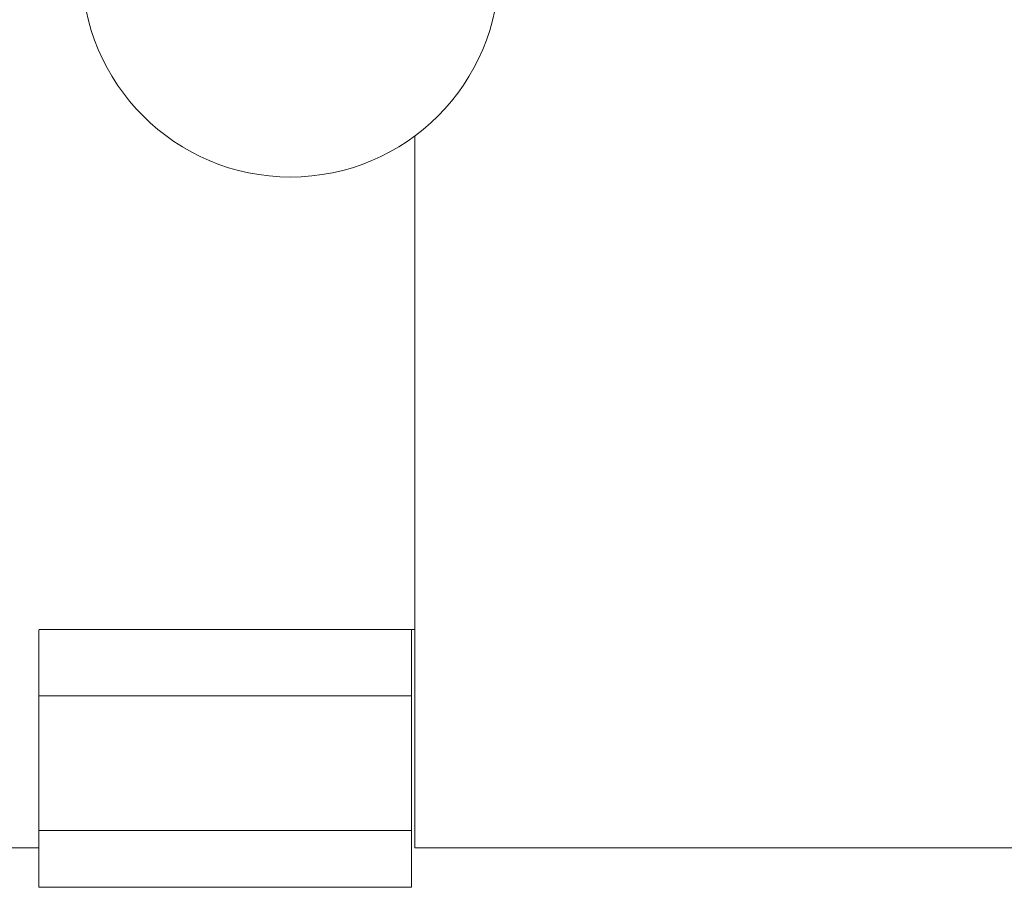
# Model space of a CAD drawing. Header units: inches. Extents: x 1.4 to 30, y 0.7 to 21.5.
# Tile 12 of 93: x 6.4 to 7.5, y 10 to 11.1. Entities that reach past the tile are written whole.
import ezdxf

# ---------------------------------------------------------------- set-up
doc = ezdxf.new("R2010")
doc.units = ezdxf.units.IN
doc.header["$MEASUREMENT"] = 0

msp = doc.modelspace()

# ---------------------------------------------------------------- linework, layer by layer
at = {"color": 7, "linetype": 'Continuous', "lineweight": 15}
for p, q in [((6.8368, 10.9097), (6.8368, 10.0497)), ((6.8368, 10.9097), (6.8368, 10.3138)), ((6.3828, 10.3138), (6.8368, 10.3138)), ((6.3828, 10.3129), (6.3828, 10.2336)), ((6.8328, 10.3138), (6.8328, 10.2336)), ((6.8328, 10.2336), (6.3828, 10.2336)), ((6.3828, 10.2336), (6.3828, 10.0708)), ((6.8328, 10.2336), (6.8328, 10.0708)), ((6.8328, 10.0708), (6.3828, 10.0708)), ((6.3828, 10.0708), (6.3828, 10.0022)), ((6.8328, 10.0708), (6.8328, 10.0022)), ((6.0291, 10.0497), (6.3828, 10.0497)), ((6.8368, 10.0497), (8.7118, 10.0497)), ((6.8328, 10.0022), (6.3828, 10.0022))]:
    msp.add_line(p, q, dxfattribs=at)
msp.add_circle((6.6868, 11.1122), 0.252, dxfattribs=at)

doc.saveas('drawing.dxf')
